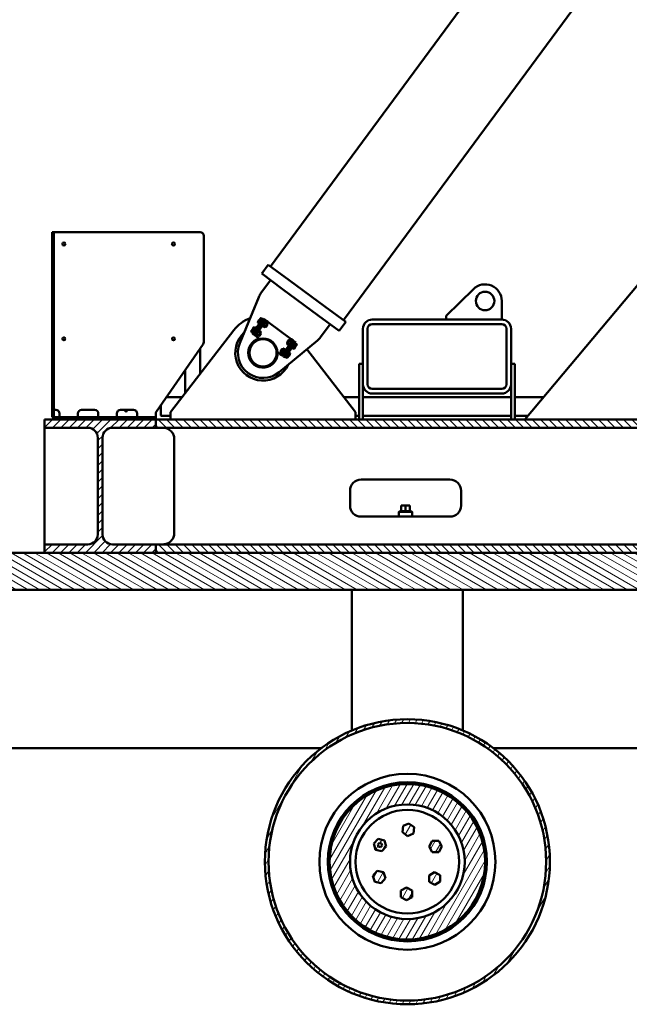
# Model space of a CAD drawing. Header units: millimetres. Extents: x -428974 to 63075, y -12164 to 49045.
# Tile 2 of 131: x -407280 to -394927, y -12164 to 7786. Entities that reach past the tile are written whole.
import ezdxf

# ---------------------------------------------------------------- set-up
doc = ezdxf.new("R2010")
doc.units = ezdxf.units.MM
doc.header["$LTSCALE"] = 75
doc.layers.add('Hatch (ISO)', color=7, linetype='Continuous', lineweight=18)
doc.layers.add('Visible (ISO)', color=7, linetype='Continuous', lineweight=50)

msp = doc.modelspace()

# ---------------------------------------------------------------- hatches: boundary and pattern name
at = {"layer": 'Hatch (ISO)'}
h = msp.add_hatch(dxfattribs=at)
h.set_pattern_fill('ANSI31', color=256, scale=952.5, style=0)
h.set_pattern_definition([(45, (0, 0), (-84.1899, 84.1899), [])])
edge = h.paths.add_edge_path()
edge.add_line((-406774.1109, -3013.5811), (-404524.1109, -3013.5811))
edge.add_line((-404524.1109, -3013.5811), (-404524.1109, -2844.8311))
edge.add_line((-404524.1109, -2844.8311), (-405399.7359, -2844.8311))
edge.add_ellipse((-405399.7359, -2642.3311), major_axis=(0, -202.5), ratio=1, start_angle=270, end_angle=360, ccw=False)
edge.add_line((-405602.2359, -2642.3311), (-405602.2359, -684.8311))
edge.add_ellipse((-405399.7359, -684.8311), major_axis=(-202.5, 0), ratio=1, start_angle=270, end_angle=360, ccw=False)
edge.add_line((-405399.7359, -482.3311), (-404524.1109, -482.3311))
edge.add_line((-404524.1109, -482.3311), (-404524.1109, -313.5811))
edge.add_line((-404524.1109, -313.5811), (-406774.1109, -313.5811))
edge.add_line((-406774.1109, -313.5811), (-406774.1109, -482.3311))
edge.add_line((-406774.1109, -482.3311), (-405898.4859, -482.3311))
edge.add_ellipse((-405898.4859, -684.8311), major_axis=(0, 202.5), ratio=1, start_angle=270, end_angle=360, ccw=False)
edge.add_line((-405695.9859, -684.8311), (-405695.9859, -2642.3311))
edge.add_ellipse((-405898.4859, -2642.3311), major_axis=(202.5, 0), ratio=1, start_angle=270, end_angle=360, ccw=False)
edge.add_line((-405898.4859, -2844.8311), (-406774.1109, -2844.8311))
edge.add_line((-406774.1109, -2844.8311), (-406774.1109, -3013.5811))
h = msp.add_hatch(dxfattribs=at)
h.set_pattern_fill('ANSI31', color=256, scale=952.5, angle=90.00021046, style=0)
h.set_pattern_definition([(135.00021, (0, 0), (-84.189592, -84.19021), [])])
h.paths.add_polyline_path([(-404524.1109, -313.5811), (-404524.1109, -482.3311), (-382099.1109, -482.3311), (-382099.1109, -313.5811)])
h.paths.add_polyline_path([(-382099.1109, -2844.8311), (-404524.1109, -2844.8311), (-404524.1109, -3013.5811), (-382699.1109, -3013.5811), (-382099.1109, -3013.5811)])
h = msp.add_hatch(dxfattribs=at)
h.set_pattern_fill('ANSI31', color=256, scale=952.5, angle=105.00024554, style=0)
h.set_pattern_definition([(150.000246, (0, 0), (-59.530808, -103.111405), [])])
h.paths.add_polyline_path([(-424120.8165, -3763.5811), (-386052.4052, -3763.5811), (-384199.1109, -6973.5811), (-382699.1109, -6973.5811), (-382699.1109, -3013.5811), (-404524.1109, -3013.5811), (-406774.1109, -3013.5811), (-427474.1109, -3013.5811), (-427474.1109, -6973.5811), (-425974.1109, -6973.5811)])
h = msp.add_hatch(dxfattribs=at)
h.set_pattern_fill('ANSI31', color=256, scale=952.5, angle=14.99997778, style=0)
h.set_pattern_definition([(59.999978, (0, 0), (-103.111127, 59.53129), [])])
edge = h.paths.add_edge_path()
edge.add_ellipse((-399424.1109, -9276.0811), major_axis=(2887.5, 0), ratio=1, start_angle=0, end_angle=360)
edge = h.paths.add_edge_path(flags=0)
edge.add_ellipse((-399424.1109, -9276.0811), major_axis=(-2812.5, 0), ratio=1, start_angle=0, end_angle=360)
edge = h.paths.add_edge_path()
edge.add_ellipse((-399424.1109, -9276.0811), major_axis=(1574.6781, 0), ratio=1, start_angle=0, end_angle=360)
edge = h.paths.add_edge_path(flags=0)
edge.add_ellipse((-399424.1109, -9276.0811), major_axis=(-1162.0721, 0), ratio=1, start_angle=0, end_angle=360)
h.paths.add_polyline_path([(-400015.2741, -8812.492), (-400104.4573, -8906.945), (-400067.2502, -9031.4063), (-399940.86, -9061.4148), (-399851.6768, -8966.9619), (-399888.8838, -8842.5005)])
h.paths.add_polyline_path([(-400020.1971, -8926.9506), (-399990.4694, -8895.4663), (-399948.3393, -8905.4691), (-399935.9369, -8946.9562), (-399965.6647, -8978.4405), (-400007.7947, -8968.4377)], flags=0)
h.paths.add_polyline_path([(-399393.7776, -8497.5891), (-399512.4668, -8550.3895), (-399526.0849, -8679.5775), (-399421.0139, -8755.9652), (-399302.3247, -8703.1648), (-399288.7066, -8573.9768)])
h.paths.add_polyline_path([(-398788.4877, -9078.4049), (-398723.5358, -8965.9049), (-398788.4877, -8853.4049), (-398918.3915, -8853.4049), (-398983.3434, -8965.9049), (-398918.3915, -9078.4049)])
h.paths.add_polyline_path([(-398868.7157, -9745.1046), (-398756.9421, -9678.9105), (-398758.3812, -9549.0146), (-398871.5938, -9485.313), (-398983.3674, -9551.5071), (-398981.9283, -9681.403)])
h.paths.add_polyline_path([(-399553.326, -9990.3369), (-399440.826, -10055.2889), (-399328.326, -9990.3369), (-399328.326, -9860.4331), (-399440.826, -9795.4812), (-399553.326, -9860.4331)])
h.paths.add_polyline_path([(-400122.1818, -9560.8737), (-400080.4648, -9683.8969), (-399953.0652, -9709.2805), (-399867.3825, -9611.641), (-399909.0994, -9488.6178), (-400036.4991, -9463.2342)])

# ---------------------------------------------------------------- linework, layer by layer
at = {"layer": 'Visible (ISO)'}
for p, q in [((-400720.6533, 1698.828), (-383373.2674, 25202.8353)), ((-382099.1109, 17496.9522), (-397043.9228, -313.5811)), ((-402196.0653, 2787.7718), (-395203.6659, 12261.7875)), ((-406624.1109, 3481.4189), (-406624.1109, 3256.4189)), ((-406624.1109, 3481.4189), (-406586.6109, 3481.4189)), ((-406586.6109, 3256.4189), (-406586.6109, 3481.4189)), ((-406586.6109, 3481.4189), (-406549.1109, 3481.4189)), ((-406549.1109, 3481.4189), (-403624.1109, 3481.4189)), ((-403549.1109, 3406.4189), (-403549.1109, 1254.9412)), ((-406624.1109, 3256.4189), (-406624.1109, -268.5811)), ((-406586.6109, 3256.4189), (-406586.6109, -268.5811)), ((-402376.4447, 2641.2562), (-402242.832, 2822.2884)), ((-402242.832, 2822.2884), (-401820.4236, 2510.5253)), ((-402376.4447, 2641.2562), (-401954.0364, 2329.4932)), ((-402195.4126, 2507.6435), (-402390.7587, 2242.9687)), ((-401096.295, 1976.0744), (-401820.4236, 2510.5253)), ((-401229.9078, 1795.0423), (-401954.0364, 2329.4932)), ((-398636.6109, 1786.4189), (-398085.5146, 2327.2913)), ((-402435.6683, 2163.3638), (-402820.5275, 1231.0117)), ((-397511.6109, 2086.4189), (-397511.6109, 1711.4189)), ((-401096.295, 1976.0744), (-400673.8867, 1664.3114)), ((-402369.2401, 1703.7839), (-402547.3904, 1462.4077)), ((-402523.1087, 1425.8432), (-402327.1434, 1691.3571)), ((-402339.0681, 1681.5151), (-402517.2184, 1440.1389)), ((-402492.9367, 1403.5744), (-402296.9713, 1669.0883)), ((-402453.6476, 1658.8839), (-402456.6175, 1651.7025)), ((-402456.6175, 1651.7025), (-402426.4454, 1629.4337)), ((-402453.6476, 1658.8839), (-402449.7691, 1664.1389)), ((-402449.7691, 1664.1389), (-402424.6981, 1698.1075)), ((-402439.9035, 1674.3483), (-402409.7315, 1652.0795)), ((-402426.4454, 1629.4337), (-402418.0885, 1640.7566)), ((-402424.6981, 1698.1075), (-402399.6272, 1732.0762)), ((-402421.9669, 1635.5017), (-402420.4583, 1634.3882)), ((-402418.0885, 1640.7566), (-402409.7315, 1652.0795)), ((-402409.7315, 1652.0795), (-402393.0175, 1674.7253)), ((-402406.4756, 1719.6399), (-402376.3036, 1697.3711)), ((-402399.6272, 1732.0762), (-402395.7487, 1737.3312)), ((-402395.7487, 1737.3312), (-402389.7616, 1742.2856)), ((-402393.0175, 1674.7253), (-402376.3036, 1697.3711)), ((-402389.7616, 1742.2856), (-402359.5896, 1720.0168)), ((-402376.1347, 1624.9786), (-402379.1519, 1627.2055)), ((-402376.3036, 1697.3711), (-402367.9466, 1708.694)), ((-402369.2401, 1703.7839), (-402346.9713, 1733.9559)), ((-402367.9466, 1708.694), (-402359.5896, 1720.0168)), ((-402364.0681, 1713.9489), (-402362.5595, 1712.8355)), ((-402316.7993, 1711.6871), (-402346.9713, 1733.9559)), ((-402340.5047, 1673.2538), (-402343.5219, 1675.4807)), ((-402307.1466, 1576.3656), (-402343.353, 1603.0882)), ((-402339.0681, 1681.5151), (-402316.7993, 1711.6871)), ((-402313.7821, 1709.4603), (-402327.1434, 1691.3571)), ((-402313.995, 1563.9293), (-402288.924, 1597.898)), ((-402313.7821, 1709.4603), (-402283.6101, 1687.1915)), ((-402273.7187, 1621.6572), (-402309.9251, 1648.3797)), ((-402299.1982, 1666.071), (-402293.2111, 1671.0255)), ((-402296.9713, 1669.0883), (-402283.6101, 1687.1915)), ((-402257.0047, 1644.303), (-402293.2111, 1671.0255)), ((-402257.2299, 1611.792), (-402292.8599, 1563.5167)), ((-402288.924, 1597.898), (-402263.8531, 1631.8666)), ((-402285.5182, 1564.6232), (-402256.1234, 1604.4502)), ((-402283.6101, 1687.1915), (-402253.438, 1664.9227)), ((-402257.2299, 1611.792), (-402271.109, 1622.0356)), ((-402263.8531, 1631.8666), (-402259.9746, 1637.1216)), ((-402259.9746, 1637.1216), (-402257.0047, 1644.303)), ((-402256.1234, 1604.4502), (-402257.2299, 1611.792)), ((-402253.438, 1664.9227), (-401776.7201, 1313.0758)), ((-401229.9078, 1795.0423), (-400807.4994, 1483.2792)), ((-401183.8777, 1352.2172), (-400988.5316, 1616.892)), ((-400807.4994, 1483.2792), (-400673.8867, 1664.3114)), ((-400136.6109, 1711.4189), (-397511.6109, 1711.4189)), ((-400136.6109, 1617.6689), (-397511.6109, 1617.6689)), ((-398636.6109, 1711.4189), (-398636.6109, 1786.4189)), ((-404224.1109, -163.5811), (-402942.5916, 1494.9825)), ((-402587.2603, 1477.8517), (-402590.2302, 1470.6704)), ((-402590.2302, 1470.6704), (-402560.0582, 1448.4016)), ((-402587.2603, 1477.8517), (-402583.3818, 1483.1067)), ((-402583.3818, 1483.1067), (-402558.3109, 1517.0754)), ((-402573.5162, 1493.3162), (-402543.3442, 1471.0474)), ((-402569.6592, 1432.2357), (-402547.3904, 1462.4077)), ((-402539.4872, 1409.9669), (-402569.6592, 1432.2357)), ((-402560.0582, 1448.4016), (-402551.7012, 1459.7245)), ((-402558.3109, 1517.0754), (-402533.2399, 1551.044)), ((-402555.5797, 1454.4695), (-402554.0711, 1453.3561)), ((-402551.7012, 1459.7245), (-402543.3442, 1471.0474)), ((-402543.3442, 1471.0474), (-402526.6302, 1493.6932)), ((-402540.0883, 1538.6077), (-402509.9163, 1516.3389)), ((-402539.4872, 1409.9669), (-402517.2184, 1440.1389)), ((-402523.1087, 1425.8432), (-402536.47, 1407.74)), ((-402506.298, 1385.4712), (-402536.47, 1407.74)), ((-402533.2399, 1551.044), (-402529.3614, 1556.299)), ((-402529.3614, 1556.299), (-402523.3744, 1561.2535)), ((-402526.6302, 1493.6932), (-402509.9163, 1516.3389)), ((-402523.3744, 1561.2535), (-402493.2023, 1538.9847)), ((-402509.7474, 1443.9464), (-402512.7647, 1446.1733)), ((-402509.9163, 1516.3389), (-402501.5593, 1527.6618)), ((-402506.298, 1385.4712), (-402492.9367, 1403.5744)), ((-402501.5593, 1527.6618), (-402493.2023, 1538.9847)), ((-402497.6808, 1532.9168), (-402496.1722, 1531.8033)), ((-402490.7098, 1406.5916), (-402493.6797, 1399.4103)), ((-402457.4733, 1372.6877), (-402493.6797, 1399.4103)), ((-402474.1174, 1492.2217), (-402477.1346, 1494.4485)), ((-402440.7593, 1395.3335), (-402476.9658, 1422.056)), ((-402447.6077, 1382.8972), (-402422.5368, 1416.8658)), ((-402407.3314, 1440.625), (-402443.5378, 1467.3476)), ((-402432.811, 1485.0389), (-402426.8239, 1489.9934)), ((-402390.6174, 1463.2708), (-402426.8239, 1489.9934)), ((-402390.8426, 1430.7598), (-402426.4727, 1382.4846)), ((-402422.5368, 1416.8658), (-402397.4658, 1450.8345)), ((-402419.1309, 1383.591), (-402389.7361, 1423.4181)), ((-402390.8426, 1430.7598), (-402404.7217, 1441.0035)), ((-402397.4658, 1450.8345), (-402393.5873, 1456.0895)), ((-402393.5873, 1456.0895), (-402390.6174, 1463.2708)), ((-402389.7361, 1423.4181), (-402390.8426, 1430.7598)), ((-402357.0971, 1587.6238), (-402360.067, 1580.4424)), ((-402323.8606, 1553.7199), (-402360.067, 1580.4424)), ((-402317.8735, 1558.6743), (-402323.8606, 1553.7199)), ((-402317.8735, 1558.6743), (-402313.995, 1563.9293)), ((-402292.8599, 1563.5167), (-402306.7391, 1573.7604)), ((-402285.5182, 1564.6232), (-402292.8599, 1563.5167)), ((-400324.1109, 398.9189), (-400324.1109, 1523.9189)), ((-400230.3609, 398.9189), (-400230.3609, 1523.9189)), ((-397417.8609, 1523.9189), (-397417.8609, 398.9189)), ((-397324.1109, 1523.9189), (-397324.1109, 398.9189)), ((-404510.6775, -150.7495), (-403562.5442, 1212.1097)), ((-402506.298, 1385.4712), (-402476.1259, 1363.2024)), ((-402476.1259, 1363.2024), (-402418.3963, 1320.5945)), ((-402451.4862, 1377.6422), (-402457.4733, 1372.6877)), ((-402451.4862, 1377.6422), (-402447.6077, 1382.8972)), ((-402426.4727, 1382.4846), (-402440.3518, 1392.7282)), ((-402419.1309, 1383.591), (-402426.4727, 1382.4846)), ((-402024.2246, 643.2918), (-401246.711, 1285.841)), ((-401955.8746, 1007.19), (-401759.9093, 1272.7038)), ((-401925.7026, 984.9212), (-401729.7373, 1250.4351)), ((-401735.6276, 1236.1394), (-401913.7779, 994.7632)), ((-401705.4556, 1213.8706), (-401883.6059, 972.4944)), ((-401833.7151, 1292.6872), (-401863.1099, 1252.8602)), ((-401863.1099, 1252.8602), (-401862.0034, 1245.5185)), ((-401859.2587, 1220.1888), (-401862.2286, 1213.0074)), ((-401862.2286, 1213.0074), (-401826.0221, 1186.2849)), ((-401862.0034, 1245.5185), (-401826.3733, 1293.7937)), ((-401862.0034, 1245.5185), (-401848.1243, 1235.2748)), ((-401855.3802, 1225.4438), (-401859.2587, 1220.1888)), ((-401830.3092, 1259.4124), (-401855.3802, 1225.4438)), ((-401845.5146, 1235.6532), (-401809.3082, 1208.9307)), ((-401833.7151, 1292.6872), (-401826.3733, 1293.7937)), ((-401805.2383, 1293.3811), (-401830.3092, 1259.4124)), ((-401826.3733, 1293.7937), (-401812.4942, 1283.55)), ((-401812.0867, 1280.9448), (-401775.8802, 1254.2222)), ((-401801.3598, 1298.6361), (-401805.2383, 1293.3811)), ((-401801.3598, 1298.6361), (-401795.3727, 1303.5905)), ((-401795.3727, 1303.5905), (-401759.1663, 1276.868)), ((-401776.7201, 1313.0758), (-401746.548, 1290.8071)), ((-401762.1362, 1269.6866), (-401759.1663, 1276.868)), ((-401746.548, 1290.8071), (-401759.9093, 1272.7038)), ((-401746.548, 1290.8071), (-401716.376, 1268.5383)), ((-401743.0985, 1232.3318), (-401740.0813, 1230.105)), ((-401735.6276, 1236.1394), (-401713.3588, 1266.3114)), ((-401729.7373, 1250.4351), (-401716.376, 1268.5383)), ((-401709.5018, 1205.2309), (-401726.2158, 1182.5851)), ((-401683.1868, 1244.0426), (-401713.3588, 1266.3114)), ((-401701.1448, 1216.5538), (-401709.5018, 1205.2309)), ((-401679.3298, 1182.9621), (-401709.5018, 1205.2309)), ((-401705.4556, 1213.8706), (-401683.1868, 1244.0426)), ((-401692.7878, 1227.8767), (-401701.1448, 1216.5538)), ((-401697.2663, 1221.8087), (-401698.7749, 1222.9222)), ((-401662.6158, 1205.6079), (-401692.7878, 1227.8767)), ((-401665.5857, 1198.4265), (-401669.4642, 1193.1715)), ((-401665.5857, 1198.4265), (-401662.6158, 1205.6079)), ((-403624.1109, 1123.6129), (-403624.1109, 612.9489)), ((-402057.1375, 1053.9635), (-401999.4079, 1011.3556)), ((-401999.4079, 1011.3556), (-401969.2359, 989.0868)), ((-401967.3278, 1111.6551), (-401996.7226, 1071.828)), ((-401996.7226, 1071.828), (-401995.6161, 1064.4863)), ((-401992.8714, 1039.1566), (-401995.8413, 1031.9753)), ((-401995.8413, 1031.9753), (-401959.6349, 1005.2527)), ((-401995.6161, 1064.4863), (-401959.9861, 1112.7615)), ((-401995.6161, 1064.4863), (-401981.737, 1054.2427)), ((-401988.9929, 1044.4116), (-401992.8714, 1039.1566)), ((-401963.922, 1078.3803), (-401988.9929, 1044.4116)), ((-401979.1273, 1054.6211), (-401942.9209, 1027.8985)), ((-401955.8746, 1007.19), (-401969.2359, 989.0868)), ((-401967.3278, 1111.6551), (-401959.9861, 1112.7615)), ((-401938.851, 1112.3489), (-401963.922, 1078.3803)), ((-401959.9861, 1112.7615), (-401946.1069, 1102.5179)), ((-401953.6478, 1010.2072), (-401959.6349, 1005.2527)), ((-401945.6994, 1099.9126), (-401909.493, 1073.1901)), ((-401934.9725, 1117.6039), (-401938.851, 1112.3489)), ((-401934.9725, 1117.6039), (-401928.9854, 1122.5584)), ((-401928.9854, 1122.5584), (-401892.779, 1095.8358)), ((-401912.3413, 1003.0244), (-401909.3241, 1000.7976)), ((-401895.7489, 1088.6545), (-401892.779, 1095.8358)), ((-401876.7113, 1051.2997), (-401873.6941, 1049.0728)), ((-401859.8285, 1001.553), (-401876.5424, 978.9072)), ((-401843.1145, 1024.1987), (-401859.8285, 1001.553)), ((-401834.7575, 1035.5216), (-401843.1145, 1024.1987)), ((-401812.9425, 1001.9299), (-401843.1145, 1024.1987)), ((-401826.4006, 1046.8445), (-401834.7575, 1035.5216)), ((-401830.8791, 1040.7766), (-401832.3877, 1041.89)), ((-401803.0769, 1012.1394), (-401828.1479, 978.1707)), ((-401796.2285, 1024.5757), (-401826.4006, 1046.8445)), ((-401820.035, 1191.2394), (-401826.0221, 1186.2849)), ((-401799.1984, 1017.3944), (-401803.0769, 1012.1394)), ((-401799.1984, 1017.3944), (-401796.2285, 1024.5757)), ((-401778.7286, 1184.0566), (-401775.7114, 1181.8297)), ((-401751.2867, 1148.6164), (-401759.6437, 1137.2936)), ((-401729.4716, 1115.0248), (-401759.6437, 1137.2936)), ((-401755.1652, 1143.3615), (-401756.6738, 1144.4749)), ((-401742.9297, 1159.9393), (-401751.2867, 1148.6164)), ((-401726.2158, 1182.5851), (-401742.9297, 1159.9393)), ((-401712.7577, 1137.6705), (-401742.9297, 1159.9393)), ((-401723.4846, 1119.9792), (-401729.4716, 1115.0248)), ((-401719.6061, 1125.2342), (-401723.4846, 1119.9792)), ((-401694.5351, 1159.2029), (-401719.6061, 1125.2342)), ((-401669.4642, 1193.1715), (-401694.5351, 1159.2029)), ((-401458.6809, 1110.6658), (-400474.1109, -163.5811)), ((-401939.0639, 966.818), (-401969.2359, 989.0868)), ((-401939.0639, 966.818), (-401925.7026, 984.9212)), ((-401936.0467, 964.5911), (-401913.7779, 994.7632)), ((-401905.8747, 942.3224), (-401936.0467, 964.5911)), ((-401905.8747, 942.3224), (-401883.6059, 972.4944)), ((-401884.8994, 967.5843), (-401893.2564, 956.2614)), ((-401863.0844, 933.9926), (-401893.2564, 956.2614)), ((-401888.7779, 962.3293), (-401890.2865, 963.4428)), ((-401876.5424, 978.9072), (-401884.8994, 967.5843)), ((-401846.3704, 956.6384), (-401876.5424, 978.9072)), ((-401857.0973, 938.9471), (-401863.0844, 933.9926)), ((-401853.2188, 944.2021), (-401857.0973, 938.9471)), ((-401828.1479, 978.1707), (-401853.2188, 944.2021)), ((-400399.1109, 811.4189), (-400324.1109, 811.4189)), ((-400399.1109, 811.4189), (-400399.1109, 796.4189)), ((-397324.1109, 811.4189), (-397249.1109, 811.4189)), ((-397249.1109, 796.4189), (-397249.1109, 811.4189)), ((-403924.1109, 692.389), (-403924.1109, 224.6839)), ((-400399.1109, 796.4189), (-400399.1109, -298.5811)), ((-397249.1109, 796.4189), (-397249.1109, -298.5811)), ((-400324.1109, 398.9189), (-400324.1109, -298.5811)), ((-397511.6109, 305.1689), (-400136.6109, 305.1689)), ((-397511.6109, 211.4189), (-400136.6109, 211.4189)), ((-397324.1109, 398.9189), (-397324.1109, -298.5811)), ((-404310.8961, 136.4189), (-403992.3104, 136.4189)), ((-400705.9113, 136.4189), (-400399.1109, 136.4189)), ((-400324.1109, 136.4189), (-397324.1109, 136.4189)), ((-397249.1109, 136.4189), (-396666.328, 136.4189)), ((-406586.6109, -118.5811), (-406549.1109, -118.5811)), ((-406474.1109, -193.5811), (-406474.1109, -268.5811)), ((-406099.1109, -268.5811), (-406099.1109, -193.5811)), ((-406024.1109, -118.5811), (-405761.6109, -118.5811)), ((-405686.6109, -193.5811), (-405686.6109, -268.5811)), ((-405311.6109, -268.5811), (-405311.6109, -193.5811)), ((-405236.6109, -118.5811), (-404974.1109, -118.5811)), ((-404899.1109, -193.5811), (-404899.1109, -268.5811)), ((-404524.1109, -268.5811), (-404524.1109, -193.5811)), ((-404422.8185, -216.0811), (-404422.8185, -24.4597)), ((-404224.1109, -313.5811), (-404224.1109, -163.5811)), ((-400474.1109, -163.5811), (-400474.1109, -313.5811)), ((-404524.1109, -313.5811), (-406774.1109, -313.5811)), ((-406774.1109, -313.5811), (-406774.1109, -482.3311)), ((-406586.6109, -268.5811), (-406624.1109, -268.5811)), ((-406564.1109, -268.5811), (-406586.6109, -268.5811)), ((-406586.6109, -313.5811), (-406586.6109, -268.5811)), ((-406564.1109, -268.5811), (-404599.1109, -268.5811)), ((-404524.1109, -268.5811), (-404599.1109, -268.5811)), ((-404524.1109, -268.5811), (-404524.1109, -313.5811)), ((-404524.1109, -313.5811), (-404524.1109, -482.3311)), ((-382099.1109, -313.5811), (-404524.1109, -313.5811)), ((-404524.1109, -482.3311), (-404524.1109, -313.5811)), ((-404413.646, -238.5811), (-404224.1109, -238.5811)), ((-400474.1109, -238.5811), (-400399.1109, -238.5811)), ((-400399.1109, -298.5811), (-400399.1109, -313.5811)), ((-400324.1109, -238.5811), (-397324.1109, -238.5811)), ((-400324.1109, -313.5811), (-400324.1109, -298.5811)), ((-397324.1109, -298.5811), (-397324.1109, -313.5811)), ((-397249.1109, -238.5811), (-396980.9903, -238.5811)), ((-397249.1109, -313.5811), (-397249.1109, -298.5811)), ((-406774.1109, -482.3311), (-405898.4859, -482.3311)), ((-406774.1109, -2844.8311), (-406774.1109, -482.3311)), ((-405399.7359, -482.3311), (-404524.1109, -482.3311)), ((-404524.1109, -482.3311), (-382099.1109, -482.3311)), ((-405695.9859, -684.8311), (-405695.9859, -2642.3311)), ((-405602.2359, -2642.3311), (-405602.2359, -684.8311)), ((-404149.1109, -2619.8311), (-404149.1109, -707.3311)), ((-398561.6109, -1532.3311), (-400361.6109, -1532.3311)), ((-400586.6109, -1757.3311), (-400586.6109, -2057.3311)), ((-398336.6109, -2057.3311), (-398336.6109, -1757.3311)), ((-399577.8609, -2169.8311), (-399596.6109, -2188.5811)), ((-399326.6109, -2188.5811), (-399596.6109, -2188.5811)), ((-399596.6109, -2282.3311), (-399596.6109, -2188.5811)), ((-399345.3609, -2169.8311), (-399577.8609, -2169.8311)), ((-399551.6109, -2057.3311), (-399551.6109, -2169.8311)), ((-399551.6109, -2057.3311), (-399461.6109, -2057.3311)), ((-399461.6109, -2057.3311), (-399461.6109, -2169.8311)), ((-399461.6109, -2057.3311), (-399371.6109, -2057.3311)), ((-399371.6109, -2057.3311), (-399371.6109, -2169.8311)), ((-399345.3609, -2169.8311), (-399326.6109, -2188.5811)), ((-399326.6109, -2282.3311), (-399326.6109, -2188.5811)), ((-400361.6109, -2282.3311), (-398561.6109, -2282.3311)), ((-405898.4859, -2844.8311), (-406774.1109, -2844.8311)), ((-406774.1109, -2844.8311), (-406774.1109, -3013.5811)), ((-404524.1109, -2844.8311), (-405399.7359, -2844.8311)), ((-382099.1109, -2844.8311), (-404524.1109, -2844.8311)), ((-404524.1109, -2844.8311), (-404524.1109, -3013.5811)), ((-404524.1109, -3013.5811), (-404524.1109, -2844.8311)), ((-382699.1109, -3013.5811), (-427474.1109, -3013.5811)), ((-406774.1109, -3013.5811), (-404524.1109, -3013.5811)), ((-404524.1109, -3013.5811), (-382099.1109, -3013.5811)), ((-424120.8165, -3763.5811), (-386052.4052, -3763.5811)), ((-400549.1109, -6613.5811), (-400549.1109, -3763.5811)), ((-398299.1109, -6613.5811), (-398299.1109, -3763.5811)), ((-400541.5857, -6613.5811), (-400549.1109, -6613.5811)), ((-398299.1109, -6613.5811), (-398306.636, -6613.5811)), ((-408931.6557, -6973.5811), (-401166.566, -6973.5811)), ((-397681.6557, -6973.5811), (-389916.566, -6973.5811)), ((-399512.4668, -8550.3895), (-399526.0849, -8679.5775)), ((-399393.7776, -8497.5891), (-399512.4668, -8550.3895)), ((-399288.7066, -8573.9768), (-399393.7776, -8497.5891)), ((-399302.3247, -8703.1648), (-399288.7066, -8573.9768)), ((-399526.0849, -8679.5775), (-399421.0139, -8755.9652)), ((-399421.0139, -8755.9652), (-399302.3247, -8703.1648)), ((-400015.2741, -8812.492), (-400104.4573, -8906.945)), ((-400104.4573, -8906.945), (-400067.2502, -9031.4063)), ((-400020.1971, -8926.9506), (-399990.4694, -8895.4663)), ((-400007.7947, -8968.4377), (-400020.1971, -8926.9506)), ((-399888.8838, -8842.5005), (-400015.2741, -8812.492)), ((-399965.6647, -8978.4405), (-400007.7947, -8968.4377)), ((-399990.4694, -8895.4663), (-399948.3393, -8905.4691)), ((-399935.9369, -8946.9562), (-399965.6647, -8978.4405)), ((-399948.3393, -8905.4691), (-399935.9369, -8946.9562)), ((-399940.86, -9061.4148), (-399851.6768, -8966.9619)), ((-399851.6768, -8966.9619), (-399888.8838, -8842.5005)), ((-398918.3915, -8853.4049), (-398983.3434, -8965.9049)), ((-398983.3434, -8965.9049), (-398918.3915, -9078.4049)), ((-398788.4877, -8853.4049), (-398918.3915, -8853.4049)), ((-398723.5358, -8965.9049), (-398788.4877, -8853.4049)), ((-398788.4877, -9078.4049), (-398723.5358, -8965.9049)), ((-400067.2502, -9031.4063), (-399940.86, -9061.4148)), ((-398918.3915, -9078.4049), (-398788.4877, -9078.4049)), ((-400036.4991, -9463.2342), (-400122.1818, -9560.8737)), ((-400122.1818, -9560.8737), (-400080.4648, -9683.8969)), ((-399909.0994, -9488.6178), (-400036.4991, -9463.2342)), ((-399867.3825, -9611.641), (-399909.0994, -9488.6178)), ((-398871.5938, -9485.313), (-398983.3674, -9551.5071)), ((-398983.3674, -9551.5071), (-398981.9283, -9681.403)), ((-398758.3812, -9549.0146), (-398871.5938, -9485.313)), ((-398756.9421, -9678.9105), (-398758.3812, -9549.0146)), ((-400080.4648, -9683.8969), (-399953.0652, -9709.2805)), ((-399953.0652, -9709.2805), (-399867.3825, -9611.641)), ((-398981.9283, -9681.403), (-398868.7157, -9745.1046)), ((-398868.7157, -9745.1046), (-398756.9421, -9678.9105)), ((-399440.826, -9795.4812), (-399553.326, -9860.4331)), ((-399553.326, -9860.4331), (-399553.326, -9990.3369)), ((-399328.326, -9860.4331), (-399440.826, -9795.4812)), ((-399328.326, -9990.3369), (-399328.326, -9860.4331)), ((-399553.326, -9990.3369), (-399440.826, -10055.2889)), ((-399440.826, -10055.2889), (-399328.326, -9990.3369))]:
    msp.add_line(p, q, dxfattribs=at)
for centre, radius in [((-406384.1109, 3241.4189), 30), ((-404164.1109, 3241.4189), 30), ((-397849.1109, 2086.4189), 187.5), ((-406384.1109, 1321.4189), 30), ((-404164.1109, 1321.4189), 30), ((-402349.1109, 1036.4189), 292.5), ((-402349.1109, 1036.4189), 276.1213), ((-399424.1109, -9276.0811), 2887.5), ((-399424.1109, -9276.0811), 2812.5), ((-399424.1109, -9276.0811), 1782.9686), ((-399424.1109, -9276.0811), 1612.5), ((-399424.1109, -9276.0811), 1574.6781), ((-399424.1109, -9276.0811), 1162.0721), ((-399424.1109, -9276.0811), 1050)]:
    msp.add_circle(centre, radius, dxfattribs=at)
for centre, radius, start, end in [((-403624.1109, 3406.4189), 75, 0, 90), ((-397849.1109, 2086.4189), 337.5, 0, 134.46356897), ((-402089.0384, 2020.2808), 375, 143.57041989, 157.56999012), ((-402349.1109, 1036.4189), 750, 110.41363316, 142.30788144), ((-400136.6109, 1523.9189), 187.5, 90, 180), ((-400136.6109, 1523.9189), 93.75, 90, 180), ((-397511.6109, 1523.9189), 187.5, 0, 90), ((-397511.6109, 1523.9189), 93.75, 0, 90), ((-402349.1109, 1036.4189), 562.5, 132.61868902, 334.52215076), ((-403624.1109, 1254.9412), 75, 325.17388475, 0), ((-402349.1109, 1036.4189), 510, 157.56999012, 309.57084967), ((-402349.1109, 1036.4189), 300, 104.88823244, 2.25260734), ((-401485.5979, 1574.905), 375, 309.57084967, 323.57041989), ((-400136.6109, 398.9189), 187.5, 180, 270), ((-400136.6109, 398.9189), 93.75, 180, 270), ((-397511.6109, 398.9189), 187.5, 270, 0), ((-397511.6109, 398.9189), 93.75, 270, 0), ((-406549.1109, -193.5811), 75, 0, 90), ((-406024.1109, -193.5811), 75, 90, 180), ((-405761.6109, -193.5811), 75, 0, 90), ((-405236.6109, -193.5811), 75, 90, 180), ((-405124.2122, -126.0811), 24.375, 162.07978686, 17.92021314), ((-404974.1109, -193.5811), 75, 0, 90), ((-404449.1109, -193.5811), 75, 145.17388475, 180), ((-405898.4859, -684.8311), 202.5, 0, 90), ((-405399.7359, -684.8311), 202.5, 90, 180), ((-404374.1109, -707.3311), 225, 0, 5.73917048), ((-400361.6109, -1757.3311), 225, 90, 180), ((-398561.6109, -1757.3311), 225, 0, 90), ((-400361.6109, -2057.3311), 225, 180, 270), ((-398561.6109, -2057.3311), 225, 270, 0), ((-405898.4859, -2642.3311), 202.5, 270, 0), ((-405399.7359, -2642.3311), 202.5, 180, 270), ((-404374.1109, -2619.8311), 225, 354.26082952, 0)]:
    msp.add_arc(centre, radius, start, end, dxfattribs=at)
msp.add_ellipse((-404413.646, -216.0811), major_axis=(0, -22.5), ratio=0.4076661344, start_param=4.7123889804, end_param=6.2831853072, dxfattribs=at)
for points, weights in [([(-402449.7691, 1664.1389), (-402453.6476, 1658.8839), (-402456.6175, 1651.7025)], [2.93375672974, 2.93375672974, 2.72312247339]), ([(-402439.9035, 1674.3483), (-402445.8906, 1669.3938), (-402449.7691, 1664.1389)], [2.72312247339, 2.93375672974, 2.93375672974]), ([(-402424.6981, 1698.1075), (-402432.4551, 1687.5976), (-402439.9035, 1674.3483)], [2.93375672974, 2.93375672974, 2.72312247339]), ([(-402406.4756, 1719.6399), (-402416.9412, 1708.6175), (-402424.6981, 1698.1075)], [2.72312247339, 2.93375672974, 2.93375672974]), ([(-402399.6272, 1732.0762), (-402403.5057, 1726.8212), (-402406.4756, 1719.6399)], [2.93375672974, 2.93375672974, 2.72312247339]), ([(-402389.7616, 1742.2856), (-402395.7487, 1737.3312), (-402399.6272, 1732.0762)], [2.72312247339, 2.93375672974, 2.93375672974]), ([(-402343.353, 1603.0882), (-402349.3401, 1598.1337), (-402353.2186, 1592.8787)], [3.08210632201, 3.32050807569, 3.32050807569]), ([(-402328.1477, 1626.8474), (-402335.9046, 1616.3375), (-402343.353, 1603.0882)], [3.32050807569, 3.32050807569, 3.08210632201]), ([(-402309.9251, 1648.3797), (-402320.3907, 1637.3573), (-402328.1477, 1626.8474)], [3.08210632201, 3.32050807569, 3.32050807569]), ([(-402303.0767, 1660.8161), (-402306.9552, 1655.5611), (-402309.9251, 1648.3797)], [3.32050807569, 3.32050807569, 3.08210632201]), ([(-402307.1466, 1576.3656), (-402296.681, 1587.388), (-402288.924, 1597.898)], [3.08210632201, 3.32050807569, 3.32050807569]), ([(-402293.2111, 1671.0255), (-402299.1982, 1666.071), (-402303.0767, 1660.8161)], [3.08210632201, 3.32050807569, 3.32050807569]), ([(-402288.924, 1597.898), (-402281.1671, 1608.4079), (-402273.7187, 1621.6572)], [3.32050807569, 3.32050807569, 3.08210632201]), ([(-402273.7187, 1621.6572), (-402267.7316, 1626.6117), (-402263.8531, 1631.8666)], [3.08210632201, 3.32050807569, 3.32050807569]), ([(-402263.8531, 1631.8666), (-402259.9746, 1637.1216), (-402257.0047, 1644.303)], [3.32050807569, 3.32050807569, 3.08210632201]), ([(-402583.3818, 1483.1067), (-402587.2603, 1477.8517), (-402590.2302, 1470.6704)], [2.93375672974, 2.93375672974, 2.72312247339]), ([(-402573.5162, 1493.3162), (-402579.5033, 1488.3617), (-402583.3818, 1483.1067)], [2.72312247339, 2.93375672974, 2.93375672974]), ([(-402558.3109, 1517.0754), (-402566.0678, 1506.5654), (-402573.5162, 1493.3162)], [2.93375672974, 2.93375672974, 2.72312247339]), ([(-402540.0883, 1538.6077), (-402550.5539, 1527.5853), (-402558.3109, 1517.0754)], [2.72312247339, 2.93375672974, 2.93375672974]), ([(-402533.2399, 1551.044), (-402537.1184, 1545.7891), (-402540.0883, 1538.6077)], [2.93375672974, 2.93375672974, 2.72312247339]), ([(-402523.3744, 1561.2535), (-402529.3614, 1556.299), (-402533.2399, 1551.044)], [2.72312247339, 2.93375672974, 2.93375672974]), ([(-402486.8313, 1411.8466), (-402490.7098, 1406.5916), (-402493.6797, 1399.4103)], [3.32050807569, 3.32050807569, 3.08210632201]), ([(-402476.9658, 1422.056), (-402482.9528, 1417.1016), (-402486.8313, 1411.8466)], [3.08210632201, 3.32050807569, 3.32050807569]), ([(-402461.7604, 1445.8153), (-402469.5174, 1435.3053), (-402476.9658, 1422.056)], [3.32050807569, 3.32050807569, 3.08210632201]), ([(-402443.5378, 1467.3476), (-402454.0034, 1456.3252), (-402461.7604, 1445.8153)], [3.08210632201, 3.32050807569, 3.32050807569]), ([(-402436.6895, 1479.7839), (-402440.5679, 1474.5289), (-402443.5378, 1467.3476)], [3.32050807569, 3.32050807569, 3.08210632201]), ([(-402440.7593, 1395.3335), (-402430.2937, 1406.3559), (-402422.5368, 1416.8658)], [3.08210632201, 3.32050807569, 3.32050807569]), ([(-402426.8239, 1489.9934), (-402432.811, 1485.0389), (-402436.6895, 1479.7839)], [3.08210632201, 3.32050807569, 3.32050807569]), ([(-402422.5368, 1416.8658), (-402414.7798, 1427.3758), (-402407.3314, 1440.625)], [3.32050807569, 3.32050807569, 3.08210632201]), ([(-402407.3314, 1440.625), (-402401.3443, 1445.5795), (-402397.4658, 1450.8345)], [3.08210632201, 3.32050807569, 3.32050807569]), ([(-402397.4658, 1450.8345), (-402393.5873, 1456.0895), (-402390.6174, 1463.2708)], [3.32050807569, 3.32050807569, 3.08210632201]), ([(-402353.2186, 1592.8787), (-402357.0971, 1587.6238), (-402360.067, 1580.4424)], [3.32050807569, 3.32050807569, 3.08210632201]), ([(-402323.8606, 1553.7199), (-402317.8735, 1558.6743), (-402313.995, 1563.9293)], [3.08210632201, 3.32050807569, 3.32050807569]), ([(-402313.995, 1563.9293), (-402310.1165, 1569.1843), (-402307.1466, 1576.3656)], [3.32050807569, 3.32050807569, 3.08210632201]), ([(-402457.4733, 1372.6877), (-402451.4862, 1377.6422), (-402447.6077, 1382.8972)], [3.08210632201, 3.32050807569, 3.32050807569]), ([(-402447.6077, 1382.8972), (-402443.7292, 1388.1521), (-402440.7593, 1395.3335)], [3.32050807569, 3.32050807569, 3.08210632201]), ([(-401855.3802, 1225.4438), (-401859.2587, 1220.1888), (-401862.2286, 1213.0074)], [3.32050807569, 3.32050807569, 3.08210632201]), ([(-401845.5146, 1235.6532), (-401851.5017, 1230.6987), (-401855.3802, 1225.4438)], [3.08210632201, 3.32050807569, 3.32050807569]), ([(-401830.3092, 1259.4124), (-401838.0662, 1248.9025), (-401845.5146, 1235.6532)], [3.32050807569, 3.32050807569, 3.08210632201]), ([(-401812.0867, 1280.9448), (-401822.5523, 1269.9224), (-401830.3092, 1259.4124)], [3.08210632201, 3.32050807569, 3.32050807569]), ([(-401816.1565, 1196.4943), (-401812.2781, 1201.7493), (-401809.3082, 1208.9307)], [3.32050807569, 3.32050807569, 3.08210632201]), ([(-401805.2383, 1293.3811), (-401809.1168, 1288.1261), (-401812.0867, 1280.9448)], [3.32050807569, 3.32050807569, 3.08210632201]), ([(-401809.3082, 1208.9307), (-401798.8426, 1219.9531), (-401791.0856, 1230.463)], [3.08210632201, 3.32050807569, 3.32050807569]), ([(-401795.3727, 1303.5905), (-401801.3598, 1298.6361), (-401805.2383, 1293.3811)], [3.08210632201, 3.32050807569, 3.32050807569]), ([(-401791.0856, 1230.463), (-401783.3286, 1240.9729), (-401775.8802, 1254.2222)], [3.32050807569, 3.32050807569, 3.08210632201]), ([(-401775.8802, 1254.2222), (-401769.8932, 1259.1767), (-401766.0147, 1264.4317)], [3.08210632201, 3.32050807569, 3.32050807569]), ([(-401766.0147, 1264.4317), (-401762.1362, 1269.6866), (-401759.1663, 1276.868)], [3.32050807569, 3.32050807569, 3.08210632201]), ([(-401669.4642, 1193.1715), (-401665.5857, 1198.4265), (-401662.6158, 1205.6079)], [2.93375672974, 2.93375672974, 2.72312247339]), ([(-401988.9929, 1044.4116), (-401992.8714, 1039.1566), (-401995.8413, 1031.9753)], [3.32050807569, 3.32050807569, 3.08210632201]), ([(-401979.1273, 1054.6211), (-401985.1144, 1049.6666), (-401988.9929, 1044.4116)], [3.08210632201, 3.32050807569, 3.32050807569]), ([(-401963.922, 1078.3803), (-401971.6789, 1067.8703), (-401979.1273, 1054.6211)], [3.32050807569, 3.32050807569, 3.08210632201]), ([(-401945.6994, 1099.9126), (-401956.165, 1088.8902), (-401963.922, 1078.3803)], [3.08210632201, 3.32050807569, 3.32050807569]), ([(-401959.6349, 1005.2527), (-401953.6478, 1010.2072), (-401949.7693, 1015.4622)], [3.08210632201, 3.32050807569, 3.32050807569]), ([(-401949.7693, 1015.4622), (-401945.8908, 1020.7172), (-401942.9209, 1027.8985)], [3.32050807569, 3.32050807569, 3.08210632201]), ([(-401938.851, 1112.3489), (-401942.7295, 1107.094), (-401945.6994, 1099.9126)], [3.32050807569, 3.32050807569, 3.08210632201]), ([(-401942.9209, 1027.8985), (-401932.4553, 1038.9209), (-401924.6983, 1049.4309)], [3.08210632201, 3.32050807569, 3.32050807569]), ([(-401928.9854, 1122.5584), (-401934.9725, 1117.6039), (-401938.851, 1112.3489)], [3.08210632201, 3.32050807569, 3.32050807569]), ([(-401924.6983, 1049.4309), (-401916.9414, 1059.9408), (-401909.493, 1073.1901)], [3.32050807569, 3.32050807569, 3.08210632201]), ([(-401909.493, 1073.1901), (-401903.5059, 1078.1445), (-401899.6274, 1083.3995)], [3.08210632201, 3.32050807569, 3.32050807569]), ([(-401899.6274, 1083.3995), (-401895.7489, 1088.6545), (-401892.779, 1095.8358)], [3.32050807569, 3.32050807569, 3.08210632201]), ([(-401828.1479, 978.1707), (-401820.3909, 988.6807), (-401812.9425, 1001.9299)], [2.93375672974, 2.93375672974, 2.72312247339]), ([(-401826.0221, 1186.2849), (-401820.035, 1191.2394), (-401816.1565, 1196.4943)], [3.08210632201, 3.32050807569, 3.32050807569]), ([(-401812.9425, 1001.9299), (-401806.9554, 1006.8844), (-401803.0769, 1012.1394)], [2.72312247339, 2.93375672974, 2.93375672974]), ([(-401803.0769, 1012.1394), (-401799.1984, 1017.3944), (-401796.2285, 1024.5757)], [2.93375672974, 2.93375672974, 2.72312247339]), ([(-401729.4716, 1115.0248), (-401723.4846, 1119.9792), (-401719.6061, 1125.2342)], [2.72312247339, 2.93375672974, 2.93375672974]), ([(-401719.6061, 1125.2342), (-401715.7276, 1130.4892), (-401712.7577, 1137.6705)], [2.93375672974, 2.93375672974, 2.72312247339]), ([(-401712.7577, 1137.6705), (-401702.2921, 1148.6929), (-401694.5351, 1159.2029)], [2.72312247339, 2.93375672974, 2.93375672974]), ([(-401694.5351, 1159.2029), (-401686.7782, 1169.7128), (-401679.3298, 1182.9621)], [2.93375672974, 2.93375672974, 2.72312247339]), ([(-401679.3298, 1182.9621), (-401673.3427, 1187.9166), (-401669.4642, 1193.1715)], [2.72312247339, 2.93375672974, 2.93375672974]), ([(-401863.0844, 933.9926), (-401857.0973, 938.9471), (-401853.2188, 944.2021)], [2.72312247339, 2.93375672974, 2.93375672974]), ([(-401853.2188, 944.2021), (-401849.3403, 949.457), (-401846.3704, 956.6384)], [2.93375672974, 2.93375672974, 2.72312247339]), ([(-401846.3704, 956.6384), (-401835.9048, 967.6608), (-401828.1479, 978.1707)], [2.72312247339, 2.93375672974, 2.93375672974])]:
    msp.add_rational_spline(points, weights, degree=2, dxfattribs=at)
for points, knots in [([(-404150.2387, -684.8311), (-404151.5215, -672.0679), (-404153.9388, -659.1717), (-404160.9768, -634.0581), (-404165.5956, -621.8396), (-404176.5827, -598.8412), (-404182.9595, -588.0376), (-404196.7729, -568.331), (-404204.2083, -559.4263), (-404222.7643, -540.0771), (-404234.9711, -529.8175), (-404260.943, -512.2312), (-404274.708, -504.904), (-404302.9376, -493.3404), (-404317.4111, -489.1013), (-404346.154, -483.5957), (-404360.4236, -482.3311), (-404374.1109, -482.3311)], [-5.0710712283, -5.0710712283, -5.0710712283, -5.0710712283, -4.5579700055, -4.5579700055, -4.0448687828, -4.0448687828, -3.53176756, -3.53176756, -3.0186663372, -3.0186663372, -2.2639997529, -2.2639997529, -1.5093331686, -1.5093331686, -0.7546665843, -0.7546665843, 0, 0, 0, 0]), ([(-404374.1109, -2844.8311), (-404360.4236, -2844.8311), (-404346.154, -2843.5665), (-404317.4111, -2838.0609), (-404302.9376, -2833.8218), (-404274.708, -2822.2582), (-404260.943, -2814.931), (-404234.9711, -2797.3447), (-404222.7643, -2787.0851), (-404204.2083, -2767.7359), (-404196.7729, -2758.8312), (-404182.9595, -2739.1246), (-404176.5827, -2728.321), (-404165.5956, -2705.3226), (-404160.9768, -2693.1041), (-404153.9388, -2667.9905), (-404151.5215, -2655.0943), (-404150.2387, -2642.3311)], [-18.8039705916, -18.8039705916, -18.8039705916, -18.8039705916, -18.0493040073, -18.0493040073, -17.294637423, -17.294637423, -16.5399708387, -16.5399708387, -15.7853042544, -15.7853042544, -15.2722030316, -15.2722030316, -14.7591018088, -14.7591018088, -14.2460005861, -14.2460005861, -13.7328993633, -13.7328993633, -13.7328993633, -13.7328993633])]:
    msp.add_open_spline(points, degree=3, knots=knots, dxfattribs=at)

doc.saveas('drawing.dxf')
